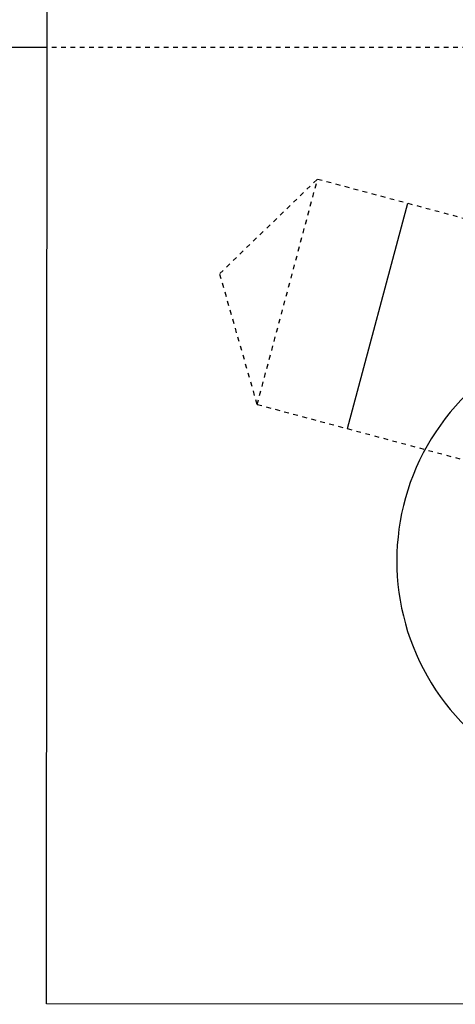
# Model space of a CAD drawing. Header units: millimetres. Extents: x -24622 to 2314, y -1603 to 2287.
# Tile 146 of 236: x 155 to 164, y 879 to 900. Entities that reach past the tile are written whole.
import ezdxf

# ---------------------------------------------------------------- set-up
doc = ezdxf.new("R2010")
doc.units = ezdxf.units.MM
doc.linetypes.add('HIDDEN', pattern=[0.2, 0.1, -0.1])
doc.layers.add('DEFAULT_2', color=8, linetype='HIDDEN')

msp = doc.modelspace()

# ---------------------------------------------------------------- linework, layer by layer
at = {"color": 7, "linetype": 'Continuous'}
for p, q in [((155.118, 878.843), (155.154, 938.843)), ((155.13, 899.336), (16.024, 899.336)), ((161.564, 891.171), (162.858, 896)), ((168.393, 878.835), (155.118, 878.843))]:
    msp.add_line(p, q, dxfattribs=at)
msp.add_arc((167.624, 888.336), 5, 85.3337, 274.6208, dxfattribs=at)
at = {"layer": 'DEFAULT_2', "color": 8, "linetype": 'HIDDEN'}
for p, q in [((180.13, 899.336), (155.13, 899.336)), ((158.828, 894.492), (160.926, 896.518)), ((159.632, 891.688), (160.926, 896.518)), ((160.926, 896.518), (170.972, 893.826)), ((159.632, 891.688), (158.828, 894.492)), ((159.632, 891.688), (169.678, 888.997))]:
    msp.add_line(p, q, dxfattribs=at)

doc.saveas('drawing.dxf')
